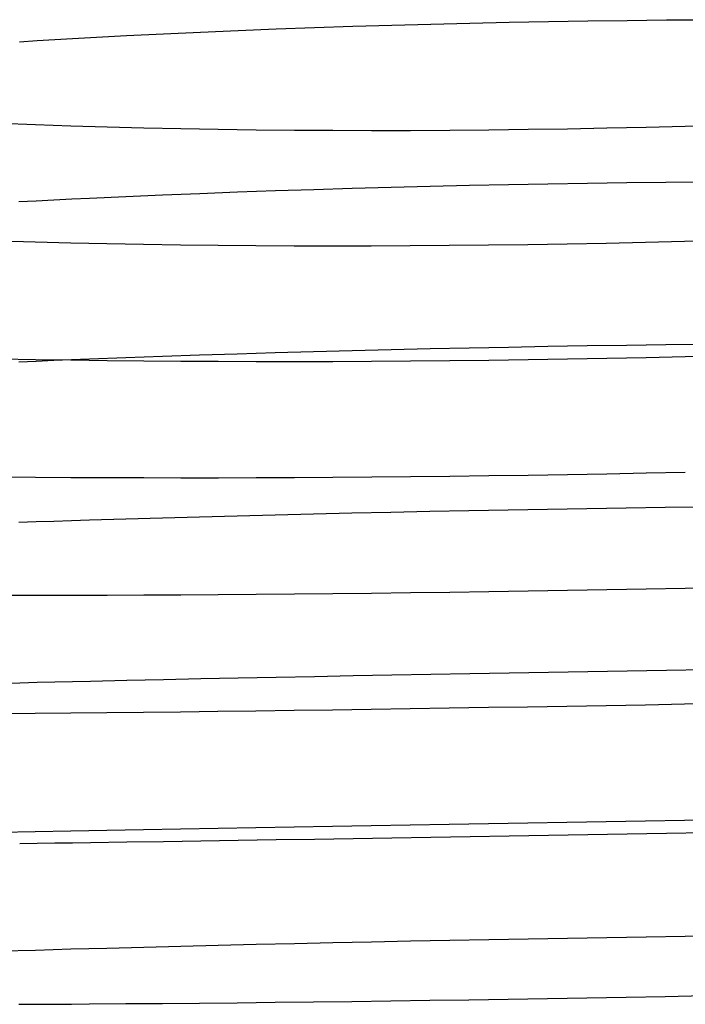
# Model space of a CAD drawing. Extents: x -383 to 1849, y -1185 to -529.
# Tile 135 of 256: x -372.84 to -364.51, y -1015.37 to -1003.05. Entities that reach past the tile are written whole.
import ezdxf

# ---------------------------------------------------------------- set-up
doc = ezdxf.new("R2010")
doc.units = 0
doc.layers.add('PREDEFINITO', color=7, linetype='CONTINUOUS')

msp = doc.modelspace()

# ---------------------------------------------------------------- linework, layer by layer
at = {"layer": 'PREDEFINITO'}
for p, q in [((-366.714, -1003.078, 678.204), (-366.222, -1003.069, 678.213)), ((-366.222, -1003.069, 678.213), (-365.73, -1003.061, 678.206)), ((-365.73, -1003.061, 678.206), (-365.238, -1003.055, 678.184)), ((-365.238, -1003.055, 678.184), (-364.747, -1003.05, 678.147)), ((-364.747, -1003.05, 678.147), (-364.258, -1003.047, 678.095)), ((-370.575, -1003.201, 677.585), (-370.104, -1003.181, 677.716)), ((-370.104, -1003.181, 677.716), (-369.629, -1003.162, 677.832)), ((-369.629, -1003.162, 677.832), (-369.15, -1003.145, 677.933)), ((-369.15, -1003.145, 677.933), (-368.668, -1003.129, 678.018)), ((-368.668, -1003.129, 678.018), (-368.182, -1003.114, 678.087)), ((-368.182, -1003.114, 678.087), (-367.694, -1003.101, 678.142)), ((-367.694, -1003.101, 678.142), (-367.205, -1003.089, 678.181)), ((-367.205, -1003.089, 678.181), (-366.714, -1003.078, 678.204)), ((-372.838, -1003.323, 676.695), (-372.62, -1003.309, 676.801)), ((-372.62, -1003.309, 676.801), (-372.399, -1003.296, 676.904)), ((-372.399, -1003.296, 676.904), (-372.177, -1003.283, 677.003)), ((-372.177, -1003.283, 677.003), (-371.953, -1003.27, 677.097)), ((-371.953, -1003.27, 677.097), (-371.499, -1003.246, 677.276)), ((-371.499, -1003.246, 677.276), (-371.04, -1003.223, 677.438)), ((-371.04, -1003.223, 677.438), (-370.575, -1003.201, 677.585)), ((-372.641, -1004.363, 649.709), (-373.079, -1004.346, 649.924)), ((-372.196, -1004.378, 649.508), (-372.641, -1004.363, 649.709)), ((-371.744, -1004.392, 649.323), (-372.196, -1004.378, 649.508)), ((-371.286, -1004.403, 649.152), (-371.744, -1004.392, 649.323)), ((-370.822, -1004.413, 648.996), (-371.286, -1004.403, 649.152)), ((-370.353, -1004.421, 648.855), (-370.822, -1004.413, 648.996)), ((-369.879, -1004.428, 648.728), (-370.353, -1004.421, 648.855)), ((-369.401, -1004.432, 648.617), (-369.879, -1004.428, 648.728)), ((-366.967, -1004.429, 648.284), (-367.458, -1004.433, 648.32)), ((-366.475, -1004.423, 648.262), (-366.967, -1004.429, 648.284)), ((-365.984, -1004.416, 648.256), (-366.475, -1004.423, 648.262)), ((-365.492, -1004.406, 648.265), (-365.984, -1004.416, 648.256)), ((-365.001, -1004.395, 648.289), (-365.492, -1004.406, 648.265)), ((-364.511, -1004.383, 648.328), (-365.001, -1004.395, 648.289)), ((-364.024, -1004.368, 648.383), (-364.511, -1004.383, 648.328)), ((-368.919, -1004.435, 648.52), (-369.401, -1004.432, 648.617)), ((-368.434, -1004.436, 648.439), (-368.919, -1004.435, 648.52)), ((-367.947, -1004.436, 648.372), (-368.434, -1004.436, 648.439)), ((-367.458, -1004.433, 648.32), (-367.947, -1004.436, 648.372)), ((-369.159, -1005.17, 678.155), (-368.676, -1005.156, 678.24)), ((-368.676, -1005.156, 678.24), (-368.19, -1005.142, 678.31)), ((-368.19, -1005.142, 678.31), (-367.702, -1005.13, 678.365)), ((-367.702, -1005.13, 678.365), (-367.212, -1005.119, 678.404)), ((-367.212, -1005.119, 678.404), (-366.72, -1005.109, 678.429)), ((-366.72, -1005.109, 678.429), (-366.228, -1005.1, 678.437)), ((-366.228, -1005.1, 678.437), (-365.735, -1005.092, 678.431)), ((-365.735, -1005.092, 678.431), (-365.243, -1005.085, 678.41)), ((-365.243, -1005.085, 678.41), (-364.752, -1005.08, 678.373)), ((-364.752, -1005.08, 678.373), (-364.262, -1005.075, 678.321)), ((-372.409, -1005.301, 677.123), (-372.187, -1005.29, 677.222)), ((-372.187, -1005.29, 677.222), (-371.963, -1005.279, 677.317)), ((-371.963, -1005.279, 677.317), (-371.509, -1005.258, 677.496)), ((-371.509, -1005.258, 677.496), (-371.05, -1005.238, 677.659)), ((-371.05, -1005.238, 677.659), (-370.584, -1005.22, 677.806)), ((-370.584, -1005.22, 677.806), (-370.113, -1005.202, 677.938)), ((-370.113, -1005.202, 677.938), (-369.638, -1005.185, 678.054)), ((-369.638, -1005.185, 678.054), (-369.159, -1005.17, 678.155)), ((-372.849, -1005.324, 676.913), (-372.63, -1005.312, 677.02)), ((-372.63, -1005.312, 677.02), (-372.409, -1005.301, 677.123)), ((-372.643, -1005.83, 649.916), (-373.08, -1005.818, 650.132)), ((-372.198, -1005.842, 649.715), (-372.643, -1005.83, 649.916)), ((-371.746, -1005.852, 649.529), (-372.198, -1005.842, 649.715)), ((-371.289, -1005.86, 649.358), (-371.746, -1005.852, 649.529)), ((-370.825, -1005.867, 649.201), (-371.289, -1005.86, 649.358)), ((-370.356, -1005.872, 649.06), (-370.825, -1005.867, 649.201)), ((-369.883, -1005.876, 648.933), (-370.356, -1005.872, 649.06)), ((-369.405, -1005.879, 648.821), (-369.883, -1005.876, 648.933)), ((-368.923, -1005.88, 648.724), (-369.405, -1005.879, 648.821)), ((-368.439, -1005.879, 648.642), (-368.923, -1005.88, 648.724)), ((-367.952, -1005.877, 648.575), (-368.439, -1005.879, 648.642)), ((-367.463, -1005.874, 648.524), (-367.952, -1005.877, 648.575)), ((-366.973, -1005.869, 648.487), (-367.463, -1005.874, 648.524)), ((-366.482, -1005.863, 648.465), (-366.973, -1005.869, 648.487)), ((-365.99, -1005.855, 648.459), (-366.482, -1005.863, 648.465)), ((-365.499, -1005.846, 648.468), (-365.99, -1005.855, 648.459)), ((-365.008, -1005.835, 648.492), (-365.499, -1005.846, 648.468)), ((-364.519, -1005.823, 648.531), (-365.008, -1005.835, 648.492)), ((-364.032, -1005.81, 648.586), (-364.519, -1005.823, 648.531)), ((-366.722, -1007.143, 678.617), (-366.23, -1007.134, 678.626)), ((-366.23, -1007.134, 678.626), (-365.737, -1007.126, 678.62)), ((-365.737, -1007.126, 678.62), (-365.245, -1007.119, 678.599)), ((-365.245, -1007.119, 678.599), (-364.754, -1007.113, 678.562)), ((-364.754, -1007.113, 678.562), (-364.264, -1007.107, 678.511)), ((-371.511, -1007.274, 677.681), (-371.051, -1007.257, 677.844)), ((-371.051, -1007.257, 677.844), (-370.586, -1007.242, 677.992)), ((-370.586, -1007.242, 677.992), (-370.115, -1007.227, 678.124)), ((-370.115, -1007.227, 678.124), (-369.64, -1007.212, 678.24)), ((-369.64, -1007.212, 678.24), (-369.161, -1007.199, 678.341)), ((-369.161, -1007.199, 678.341), (-368.678, -1007.186, 678.427)), ((-368.678, -1007.186, 678.427), (-368.192, -1007.174, 678.498)), ((-368.192, -1007.174, 678.498), (-367.704, -1007.163, 678.553)), ((-367.704, -1007.163, 678.553), (-367.214, -1007.153, 678.592)), ((-367.214, -1007.153, 678.592), (-366.722, -1007.143, 678.617)), ((-364.023, -1007.254, 648.77), (-364.511, -1007.266, 648.715)), ((-372.641, -1007.302, 650.097), (-373.079, -1007.293, 650.312)), ((-372.85, -1007.328, 677.098), (-372.632, -1007.318, 677.205)), ((-372.196, -1007.309, 649.896), (-372.641, -1007.302, 650.097)), ((-372.632, -1007.318, 677.205), (-372.411, -1007.309, 677.308)), ((-372.411, -1007.309, 677.308), (-372.189, -1007.3, 677.407)), ((-371.744, -1007.315, 649.71), (-372.196, -1007.309, 649.896)), ((-372.189, -1007.3, 677.407), (-371.965, -1007.291, 677.502)), ((-371.965, -1007.291, 677.502), (-371.511, -1007.274, 677.681)), ((-371.286, -1007.32, 649.538), (-371.744, -1007.315, 649.71)), ((-370.822, -1007.324, 649.382), (-371.286, -1007.32, 649.538)), ((-370.353, -1007.326, 649.24), (-370.822, -1007.324, 649.382)), ((-369.879, -1007.328, 649.114), (-370.353, -1007.326, 649.24)), ((-369.401, -1007.328, 649.002), (-369.879, -1007.328, 649.114)), ((-368.919, -1007.327, 648.905), (-369.401, -1007.328, 649.002)), ((-368.434, -1007.325, 648.824), (-368.919, -1007.327, 648.905)), ((-367.947, -1007.321, 648.757), (-368.434, -1007.325, 648.824)), ((-367.457, -1007.317, 648.706), (-367.947, -1007.321, 648.757)), ((-366.967, -1007.311, 648.669), (-367.457, -1007.317, 648.706)), ((-366.475, -1007.305, 648.648), (-366.967, -1007.311, 648.669)), ((-365.983, -1007.297, 648.642), (-366.475, -1007.305, 648.648)), ((-365.491, -1007.288, 648.651), (-365.983, -1007.297, 648.642)), ((-365, -1007.278, 648.676), (-365.491, -1007.288, 648.651)), ((-364.511, -1007.266, 648.715), (-365, -1007.278, 648.676)), ((-365.982, -1008.741, 648.794), (-366.474, -1008.749, 648.8)), ((-365.49, -1008.733, 648.803), (-365.982, -1008.741, 648.794)), ((-364.999, -1008.723, 648.828), (-365.49, -1008.733, 648.803)), ((-364.51, -1008.713, 648.868), (-364.999, -1008.723, 648.828)), ((-372.641, -1008.775, 650.247), (-373.078, -1008.771, 650.463)), ((-372.196, -1008.778, 650.046), (-372.641, -1008.775, 650.247)), ((-371.744, -1008.781, 649.86), (-372.196, -1008.778, 650.046)), ((-371.286, -1008.782, 649.689), (-371.744, -1008.781, 649.86)), ((-370.822, -1008.783, 649.532), (-371.286, -1008.782, 649.689)), ((-370.352, -1008.783, 649.391), (-370.822, -1008.783, 649.532)), ((-369.878, -1008.782, 649.264), (-370.352, -1008.783, 649.391)), ((-369.4, -1008.78, 649.152), (-369.878, -1008.782, 649.264)), ((-368.918, -1008.777, 649.056), (-369.4, -1008.78, 649.152)), ((-368.433, -1008.773, 648.974), (-368.918, -1008.777, 649.056)), ((-367.946, -1008.768, 648.908), (-368.433, -1008.773, 648.974)), ((-367.456, -1008.763, 648.857), (-367.946, -1008.768, 648.908)), ((-366.966, -1008.757, 648.82), (-367.456, -1008.763, 648.857)), ((-366.474, -1008.749, 648.8), (-366.966, -1008.757, 648.82)), ((-369.642, -1009.242, 678.389), (-369.163, -1009.23, 678.491)), ((-369.163, -1009.23, 678.491), (-368.68, -1009.219, 678.577)), ((-368.68, -1009.219, 678.577), (-368.195, -1009.209, 678.648)), ((-368.195, -1009.209, 678.648), (-367.707, -1009.199, 678.704)), ((-367.707, -1009.199, 678.704), (-367.217, -1009.189, 678.744)), ((-367.217, -1009.189, 678.744), (-366.726, -1009.18, 678.769)), ((-366.726, -1009.18, 678.769), (-366.235, -1009.171, 678.778)), ((-366.235, -1009.171, 678.778), (-365.743, -1009.163, 678.773)), ((-365.743, -1009.163, 678.773), (-365.251, -1009.155, 678.752)), ((-365.251, -1009.155, 678.752), (-364.76, -1009.148, 678.716)), ((-364.76, -1009.148, 678.716), (-364.271, -1009.142, 678.664)), ((-372.85, -1009.335, 677.244), (-372.631, -1009.328, 677.351)), ((-372.631, -1009.328, 677.351), (-372.411, -1009.321, 677.454)), ((-372.411, -1009.321, 677.454), (-372.188, -1009.314, 677.553)), ((-372.188, -1009.314, 677.553), (-371.964, -1009.307, 677.649)), ((-371.964, -1009.307, 677.649), (-371.511, -1009.293, 677.828)), ((-371.511, -1009.293, 677.828), (-371.052, -1009.279, 677.992)), ((-371.052, -1009.279, 677.992), (-370.587, -1009.266, 678.14)), ((-370.587, -1009.266, 678.14), (-370.116, -1009.254, 678.272)), ((-370.116, -1009.254, 678.272), (-369.642, -1009.242, 678.389)), ((-367.947, -1010.22, 649.03), (-368.434, -1010.226, 649.096)), ((-367.457, -1010.213, 648.978), (-367.947, -1010.22, 649.03)), ((-366.967, -1010.206, 648.942), (-367.457, -1010.213, 648.978)), ((-366.475, -1010.199, 648.921), (-366.967, -1010.206, 648.942)), ((-365.983, -1010.19, 648.916), (-366.475, -1010.199, 648.921)), ((-365.491, -1010.182, 648.925), (-365.983, -1010.19, 648.916)), ((-365, -1010.173, 648.95), (-365.491, -1010.182, 648.925)), ((-364.511, -1010.163, 648.991), (-365, -1010.173, 648.95)), ((-364.023, -1010.153, 649.046), (-364.511, -1010.163, 648.991)), ((-372.641, -1010.253, 650.369), (-373.079, -1010.253, 650.585)), ((-372.196, -1010.252, 650.168), (-372.641, -1010.253, 650.369)), ((-371.744, -1010.251, 649.981), (-372.196, -1010.252, 650.168)), ((-371.286, -1010.249, 649.81), (-371.744, -1010.251, 649.981)), ((-370.822, -1010.247, 649.653), (-371.286, -1010.249, 649.81)), ((-370.353, -1010.244, 649.512), (-370.822, -1010.247, 649.653)), ((-369.879, -1010.24, 649.385), (-370.353, -1010.244, 649.512)), ((-369.401, -1010.236, 649.274), (-369.879, -1010.24, 649.385)), ((-368.919, -1010.231, 649.177), (-369.401, -1010.236, 649.274)), ((-368.434, -1010.226, 649.096), (-368.919, -1010.231, 649.177)), ((-366.221, -1011.211, 678.885), (-365.729, -1011.202, 678.879)), ((-365.729, -1011.202, 678.879), (-365.237, -1011.195, 678.858)), ((-365.237, -1011.195, 678.858), (-364.747, -1011.187, 678.822)), ((-364.747, -1011.187, 678.822), (-364.257, -1011.179, 678.77)), ((-372.398, -1011.333, 677.565), (-372.176, -1011.328, 677.664)), ((-372.176, -1011.328, 677.664), (-371.951, -1011.323, 677.759)), ((-371.951, -1011.323, 677.759), (-371.498, -1011.313, 677.939)), ((-371.498, -1011.313, 677.939), (-371.039, -1011.303, 678.102)), ((-371.039, -1011.303, 678.102), (-370.573, -1011.293, 678.25)), ((-370.573, -1011.293, 678.25), (-370.103, -1011.283, 678.382)), ((-370.103, -1011.283, 678.382), (-369.628, -1011.273, 678.499)), ((-369.628, -1011.273, 678.499), (-369.149, -1011.264, 678.601)), ((-369.149, -1011.264, 678.601), (-368.666, -1011.255, 678.686)), ((-368.666, -1011.255, 678.686), (-368.181, -1011.245, 678.757)), ((-368.181, -1011.245, 678.757), (-367.693, -1011.236, 678.812)), ((-367.693, -1011.236, 678.812), (-367.204, -1011.228, 678.852)), ((-367.204, -1011.228, 678.852), (-366.713, -1011.219, 678.876)), ((-366.713, -1011.219, 678.876), (-366.221, -1011.211, 678.885)), ((-373.054, -1011.349, 677.243), (-372.837, -1011.344, 677.354)), ((-372.837, -1011.344, 677.354), (-372.619, -1011.339, 677.461)), ((-372.619, -1011.339, 677.461), (-372.398, -1011.333, 677.565)), ((-369.405, -1011.692, 649.363), (-369.883, -1011.699, 649.475)), ((-368.924, -1011.686, 649.266), (-369.405, -1011.692, 649.363)), ((-368.44, -1011.679, 649.185), (-368.924, -1011.686, 649.266)), ((-367.953, -1011.672, 649.118), (-368.44, -1011.679, 649.185)), ((-367.464, -1011.664, 649.067), (-367.953, -1011.672, 649.118)), ((-366.974, -1011.656, 649.031), (-367.464, -1011.664, 649.067)), ((-366.483, -1011.648, 649.01), (-366.974, -1011.656, 649.031)), ((-365.991, -1011.64, 649.004), (-366.483, -1011.648, 649.01)), ((-365.5, -1011.632, 649.013), (-365.991, -1011.64, 649.004)), ((-365.009, -1011.623, 649.038), (-365.5, -1011.632, 649.013)), ((-364.52, -1011.614, 649.079), (-365.009, -1011.623, 649.038)), ((-364.033, -1011.605, 649.134), (-364.52, -1011.614, 649.079)), ((-372.643, -1011.731, 650.46), (-373.08, -1011.735, 650.676)), ((-372.198, -1011.726, 650.258), (-372.643, -1011.731, 650.46)), ((-371.747, -1011.722, 650.072), (-372.198, -1011.726, 650.258)), ((-371.289, -1011.716, 649.9), (-371.747, -1011.722, 650.072)), ((-370.825, -1011.711, 649.743), (-371.289, -1011.716, 649.9)), ((-370.357, -1011.705, 649.602), (-370.825, -1011.711, 649.743)), ((-369.883, -1011.699, 649.475), (-370.357, -1011.705, 649.602)), ((-370.825, -1013.177, 649.808), (-371.289, -1013.186, 649.965)), ((-370.356, -1013.169, 649.667), (-370.825, -1013.177, 649.808)), ((-369.883, -1013.16, 649.54), (-370.356, -1013.169, 649.667)), ((-369.405, -1013.151, 649.429), (-369.883, -1013.16, 649.54)), ((-368.924, -1013.143, 649.332), (-369.405, -1013.151, 649.429)), ((-368.439, -1013.134, 649.251), (-368.924, -1013.143, 649.332)), ((-367.953, -1013.126, 649.184), (-368.439, -1013.134, 649.251)), ((-367.464, -1013.117, 649.133), (-367.953, -1013.126, 649.184)), ((-366.973, -1013.109, 649.097), (-367.464, -1013.117, 649.133)), ((-366.482, -1013.1, 649.076), (-366.973, -1013.109, 649.097)), ((-365.991, -1013.092, 649.071), (-366.482, -1013.1, 649.076)), ((-365.5, -1013.084, 649.08), (-365.991, -1013.092, 649.071)), ((-365.009, -1013.076, 649.105), (-365.5, -1013.084, 649.08)), ((-364.52, -1013.068, 649.146), (-365.009, -1013.076, 649.105)), ((-364.032, -1013.06, 649.201), (-364.52, -1013.068, 649.146)), ((-372.643, -1013.211, 650.524), (-373.08, -1013.22, 650.739)), ((-372.198, -1013.203, 650.322), (-372.643, -1013.211, 650.524)), ((-371.747, -1013.194, 650.136), (-372.198, -1013.203, 650.322)), ((-371.289, -1013.186, 649.965), (-371.747, -1013.194, 650.136)), ((-369.628, -1013.307, 678.567), (-369.149, -1013.3, 678.669)), ((-369.149, -1013.3, 678.669), (-368.666, -1013.292, 678.755)), ((-368.666, -1013.292, 678.755), (-368.181, -1013.284, 678.826)), ((-368.181, -1013.284, 678.826), (-367.693, -1013.277, 678.881)), ((-367.693, -1013.277, 678.881), (-367.203, -1013.269, 678.921)), ((-367.203, -1013.269, 678.921), (-366.712, -1013.26, 678.945)), ((-366.712, -1013.26, 678.945), (-366.221, -1013.252, 678.955)), ((-366.221, -1013.252, 678.955), (-365.729, -1013.244, 678.949)), ((-365.729, -1013.244, 678.949), (-365.237, -1013.236, 678.928)), ((-365.237, -1013.236, 678.928), (-364.746, -1013.227, 678.891)), ((-364.746, -1013.227, 678.891), (-364.257, -1013.219, 678.84)), ((-372.837, -1013.355, 677.419), (-372.619, -1013.352, 677.527)), ((-372.619, -1013.352, 677.527), (-372.398, -1013.349, 677.63)), ((-372.398, -1013.349, 677.63), (-372.176, -1013.346, 677.73)), ((-372.176, -1013.346, 677.73), (-371.951, -1013.342, 677.826)), ((-371.951, -1013.342, 677.826), (-371.498, -1013.336, 678.005)), ((-371.498, -1013.336, 678.005), (-371.038, -1013.329, 678.169)), ((-371.038, -1013.329, 678.169), (-370.573, -1013.322, 678.317)), ((-370.573, -1013.322, 678.317), (-370.103, -1013.315, 678.45)), ((-370.103, -1013.315, 678.45), (-369.628, -1013.307, 678.567)), ((-365.001, -1014.529, 649.147), (-365.492, -1014.536, 649.121)), ((-364.511, -1014.521, 649.187), (-365.001, -1014.529, 649.147)), ((-364.024, -1014.514, 649.243), (-364.511, -1014.521, 649.187)), ((-371.286, -1014.656, 650.001), (-371.745, -1014.668, 650.172)), ((-370.822, -1014.644, 649.844), (-371.286, -1014.656, 650.001)), ((-370.353, -1014.633, 649.703), (-370.822, -1014.644, 649.844)), ((-369.879, -1014.621, 649.577), (-370.353, -1014.633, 649.703)), ((-369.401, -1014.611, 649.466), (-369.879, -1014.621, 649.577)), ((-368.919, -1014.6, 649.37), (-369.401, -1014.611, 649.466)), ((-368.435, -1014.59, 649.289), (-368.919, -1014.6, 649.37)), ((-367.947, -1014.58, 649.223), (-368.435, -1014.59, 649.289)), ((-367.458, -1014.571, 649.172), (-367.947, -1014.58, 649.223)), ((-366.967, -1014.561, 649.137), (-367.458, -1014.571, 649.172)), ((-366.476, -1014.553, 649.116), (-366.967, -1014.561, 649.137)), ((-365.984, -1014.544, 649.111), (-366.476, -1014.553, 649.116)), ((-365.492, -1014.536, 649.121), (-365.984, -1014.544, 649.111)), ((-372.641, -1014.693, 650.558), (-373.079, -1014.705, 650.774)), ((-372.196, -1014.68, 650.358), (-372.641, -1014.693, 650.558)), ((-371.745, -1014.668, 650.172), (-372.196, -1014.68, 650.358)), ((-365.251, -1015.278, 678.957), (-364.761, -1015.269, 678.921)), ((-364.761, -1015.269, 678.921), (-364.271, -1015.259, 678.87)), ((-372.85, -1015.368, 677.44), (-372.631, -1015.367, 677.547)), ((-372.631, -1015.367, 677.547), (-372.411, -1015.366, 677.651)), ((-372.411, -1015.366, 677.651), (-372.188, -1015.365, 677.751)), ((-372.188, -1015.365, 677.751), (-371.964, -1015.363, 677.846)), ((-371.964, -1015.363, 677.846), (-371.511, -1015.36, 678.026)), ((-371.511, -1015.36, 678.026), (-371.052, -1015.357, 678.19)), ((-371.052, -1015.357, 678.19), (-370.587, -1015.352, 678.339)), ((-370.587, -1015.352, 678.339), (-370.117, -1015.348, 678.472)), ((-370.117, -1015.348, 678.472), (-369.642, -1015.343, 678.59)), ((-369.642, -1015.343, 678.59), (-369.163, -1015.337, 678.692)), ((-369.163, -1015.337, 678.692), (-368.68, -1015.331, 678.779)), ((-368.68, -1015.331, 678.779), (-368.195, -1015.325, 678.85)), ((-368.195, -1015.325, 678.85), (-367.707, -1015.318, 678.906)), ((-367.707, -1015.318, 678.906), (-367.218, -1015.311, 678.947)), ((-367.218, -1015.311, 678.947), (-366.727, -1015.303, 678.972)), ((-366.727, -1015.303, 678.972), (-366.235, -1015.295, 678.982)), ((-366.235, -1015.295, 678.982), (-365.743, -1015.287, 678.977)), ((-365.743, -1015.287, 678.977), (-365.251, -1015.278, 678.957))]:
    msp.add_line(p, q, dxfattribs=at)

doc.saveas('drawing.dxf')
